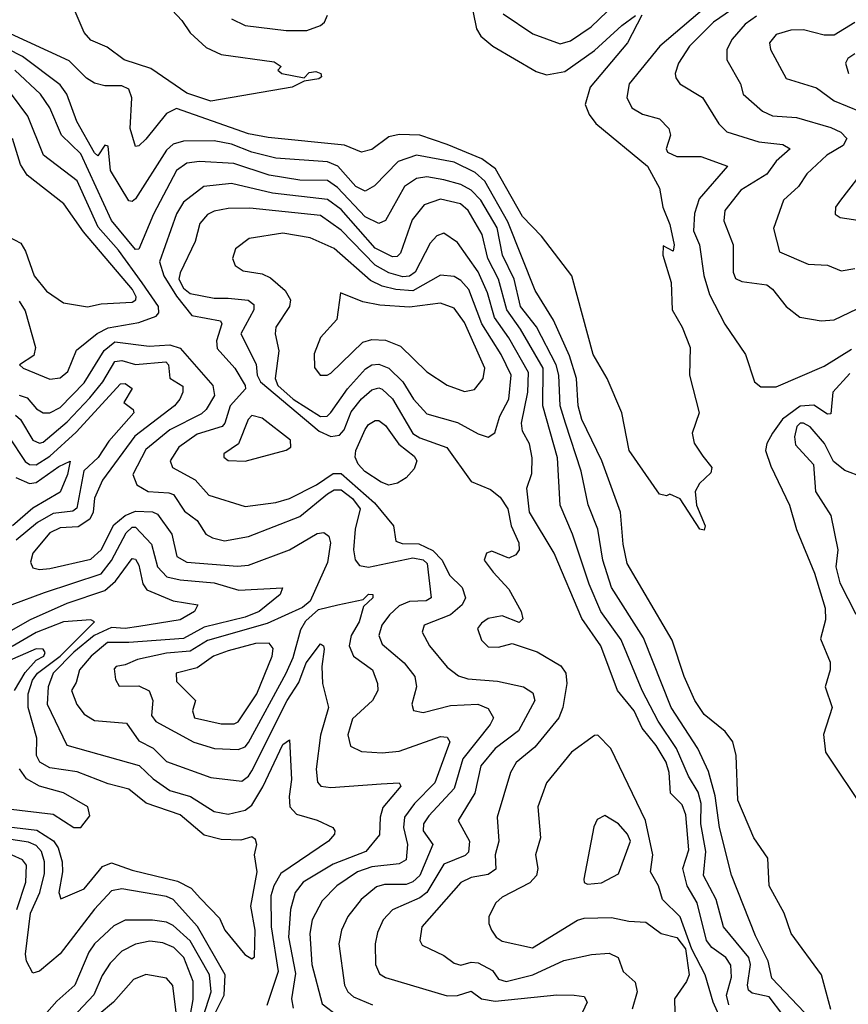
# Model space of a CAD drawing. Extents: x 1308313 to 1441400, y 959662 to 1036319.
# Tile 233 of 256: x 1322737 to 1325156, y 1030199 to 1033072. Entities that reach past the tile are written whole.
import ezdxf

# ---------------------------------------------------------------- set-up
doc = ezdxf.new("R2010")
doc.units = 0

msp = doc.modelspace()

# ---------------------------------------------------------------- linework, layer by layer
at = {"layer": '0CON10XD'}
for points in [[(1324039, 1033199), (1324070.6, 1033045), (1324083.5, 1033023.5), (1324118.2, 1032995), (1324245, 1032921), (1324275, 1032910.7), (1324328.8, 1032921.2), (1324415, 1032982.6), (1324495, 1033055.3), (1324535, 1033084.3)], [(1324148.7, 1033088.7), (1324235, 1033031.2), (1324315, 1033001.8), (1324345, 1033010.7), (1324405, 1033051.7), (1324544.7, 1033185.3)], [(1323295, 1032834.7), (1323225, 1032857.3), (1323119.3, 1032929.2), (1323042, 1032955), (1322992, 1032992), (1322945, 1033012.2), (1322925, 1033034.5), (1322870, 1033165)], [(1323167.1, 1033115), (1323209.9, 1033069.9), (1323235, 1033033.3), (1323280.9, 1032990.9), (1323325, 1032970), (1323479.3, 1032949.3), (1323500, 1032935), (1323490, 1032925), (1323502.5, 1032915), (1323567.5, 1032902.5), (1323582.2, 1032917.8), (1323601.3, 1032921.3), (1323616.2, 1032915), (1323618, 1032905), (1323610.5, 1032899.5), (1323567.7, 1032892.3), (1323532.5, 1032875), (1323295, 1032834.7)], [(1324762, 1033128), (1324606.1, 1032995), (1324516.2, 1032885), (1324509.6, 1032845), (1324523.5, 1032815), (1324555, 1032796.8), (1324605, 1032782.7), (1324631.8, 1032755), (1324636.7, 1032735), (1324624.1, 1032695), (1324627.9, 1032685), (1324655, 1032672.6), (1324725, 1032672.5), (1324802.9, 1032645), (1324721, 1032549), (1324706.5, 1032506.5), (1324704.4, 1032455.6), (1324721.9, 1032415), (1324734.4, 1032325.6), (1324750.6, 1032270.6), (1324795, 1032183.1), (1324855.8, 1032095), (1324882.2, 1032015), (1324900.3, 1032000.3), (1324945, 1032000.8), (1325085, 1032061.3), (1325165, 1032110.5)], [(1324553.3, 1033085), (1324510.9, 1033005), (1324402.5, 1032875), (1324387.6, 1032825), (1324399, 1032795), (1324419.3, 1032769.3), (1324569.3, 1032645), (1324605, 1032580), (1324614.4, 1032525), (1324635, 1032474.2), (1324647.7, 1032415), (1324645, 1032396.7), (1324615, 1032412.5), (1324614.1, 1032385), (1324639, 1032305), (1324641.3, 1032225), (1324670.5, 1032175), (1324694.7, 1032115), (1324692.7, 1032035), (1324720.8, 1031925), (1324700, 1031865), (1324706.1, 1031836.1), (1324731.7, 1031798.3), (1324757.5, 1031765), (1324755, 1031750), (1324721.7, 1031718.3), (1324708.8, 1031695), (1324712.5, 1031655), (1324737.8, 1031595), (1324735, 1031582), (1324722.9, 1031585), (1324665, 1031673.8), (1324635, 1031687.5), (1324625, 1031682.5), (1324605, 1031687.5), (1324516.5, 1031815), (1324494.3, 1031925), (1324452.2, 1032025), (1324411.5, 1032095), (1324348.5, 1032325), (1324260.4, 1032440.4), (1324205, 1032497.8), (1324126.4, 1032636.4), (1324086.3, 1032666.3), (1323985, 1032707.5), (1323905.1, 1032735.1), (1323845, 1032737), (1323815, 1032730), (1323765, 1032692.9), (1323735, 1032685.4), (1323685, 1032705.7), (1323462, 1032728), (1323405, 1032739), (1323195, 1032812.6), (1323165, 1032798.8), (1323105, 1032723.9), (1323085, 1032704.4), (1323075, 1032702.5), (1323059.6, 1032755), (1323064.3, 1032844.3), (1323055, 1032869.6), (1323035, 1032878.7), (1322985, 1032879.1), (1322955, 1032886.7), (1322931.7, 1032901.7), (1322881.7, 1032951.7), (1322634.8, 1033065.2)], [(1323355, 1033074.9), (1323395, 1033055.3), (1323515, 1033040.6), (1323575, 1033040.1), (1323614.6, 1033055), (1323626.7, 1033065), (1323635, 1033085.6)], [(1324815, 1033101), (1324762.2, 1033065), (1324692.4, 1032995), (1324660.3, 1032945), (1324650.3, 1032915), (1324652, 1032902), (1324664.5, 1032885), (1324730, 1032845), (1324777.9, 1032767.9), (1324801.8, 1032745), (1324895, 1032715.9), (1324965, 1032708), (1324986.4, 1032695), (1324945, 1032658.8), (1324918.3, 1032621.7), (1324842.1, 1032575), (1324795.9, 1032515), (1324792.1, 1032485), (1324819.7, 1032415), (1324819.7, 1032335), (1324826.8, 1032316.7), (1324845, 1032307.9), (1324918.3, 1032298.3), (1324935, 1032285.5), (1324974.4, 1032235), (1325014, 1032204), (1325076.3, 1032193.7), (1325115, 1032195.9), (1325182, 1032228)], [(1324887.6, 1033082.4), (1324855, 1033059.1), (1324816.7, 1033015), (1324801.5, 1032985), (1324800.9, 1032955), (1324840.9, 1032885), (1324848.8, 1032855), (1324905, 1032804.7), (1324935, 1032791.6), (1325005, 1032787.1), (1325105, 1032757.2), (1325134.1, 1032744.1), (1325151.3, 1032725), (1325141.2, 1032705), (1325093.2, 1032676.8), (1325035, 1032622.5), (1325010.4, 1032585), (1324967.1, 1032545), (1324937.3, 1032462.7), (1324955.5, 1032395), (1325039.1, 1032359.1), (1325095, 1032355.4), (1325135, 1032339.6), (1325175, 1032346.1)], [(1325175, 1033064.1), (1325115, 1033027.2), (1325085, 1033027.2), (1325025, 1033042.5), (1324988.3, 1033041.7), (1324945, 1033028.8), (1324926.2, 1033005), (1324928.8, 1032985), (1324975, 1032900.9), (1325062.8, 1032872.8), (1325114.5, 1032835), (1325228.9, 1032788.9)], [(1325105, 1030183.3), (1325077.8, 1030285), (1324989.1, 1030405), (1324968.5, 1030465), (1324924.7, 1030545), (1324921.1, 1030625), (1324880, 1030685), (1324833.3, 1030795), (1324828.9, 1030925), (1324818.8, 1030965), (1324796, 1030995), (1324735, 1031044.7), (1324707.8, 1031085), (1324676.3, 1031155), (1324641.8, 1031261.8), (1324510, 1031485), (1324498.6, 1031541.4), (1324490.9, 1031635), (1324436.8, 1031785), (1324378.3, 1031905), (1324367.7, 1031945), (1324362.6, 1032025), (1324341.6, 1032091.6), (1324295.6, 1032195.6), (1324241.9, 1032281.9), (1324162.2, 1032482.2), (1324095, 1032600.6), (1324066.2, 1032626.2), (1324005, 1032656.2), (1323895, 1032677.1), (1323841.5, 1032658.5), (1323772.8, 1032587.2), (1323745, 1032571.6), (1323718, 1032585), (1323665.6, 1032645), (1323635, 1032657.4), (1323485, 1032667.8), (1323415, 1032685.6), (1323355, 1032708.9), (1323305, 1032718.3), (1323215, 1032717.7), (1323185, 1032708.7), (1323165, 1032691.6), (1323075, 1032548.9), (1323065, 1032541.2), (1323055, 1032543.3), (1323001.5, 1032631.5), (1322995, 1032703.1), (1322985, 1032705.6), (1322965, 1032674.5), (1322955, 1032683.8), (1322903.7, 1032775), (1322874.1, 1032855), (1322855, 1032881.6), (1322744.9, 1032964.9), (1322655, 1033010)], [(1325175, 1032972.8), (1325155, 1032958.5), (1325148.2, 1032945), (1325156.7, 1032915)], [(1325046.3, 1030155), (1324933, 1030275), (1324922.3, 1030325), (1324885, 1030398.9), (1324815.2, 1030575.2), (1324780.2, 1030715), (1324767.3, 1030807.3), (1324748.2, 1030878.2), (1324716.5, 1030945), (1324638.4, 1031065), (1324558.2, 1031268.2), (1324464.5, 1031415), (1324439, 1031495), (1324424.4, 1031585), (1324396.1, 1031656.1), (1324376.1, 1031755), (1324329.9, 1031895), (1324314.4, 1031945), (1324310.7, 1032035), (1324303.4, 1032065), (1324245.4, 1032175.4), (1324199.1, 1032235), (1324180, 1032315), (1324146.3, 1032385), (1324131, 1032465), (1324083.6, 1032545), (1324055, 1032574.6), (1324025, 1032590.7), (1323975, 1032604.8), (1323925, 1032613.5), (1323895, 1032608.8), (1323860.2, 1032585), (1323805, 1032486.4), (1323785, 1032477.4), (1323745, 1032496.8), (1323665, 1032582.8), (1323635, 1032602.9), (1323555, 1032603.8), (1323465, 1032618.2), (1323362.2, 1032652.2), (1323262.2, 1032657.8), (1323225, 1032653.5), (1323195, 1032632), (1323127.1, 1032505), (1323085, 1032402.5), (1323075, 1032401.1), (1323005, 1032486.1), (1322915, 1032681), (1322858.4, 1032735), (1322825.2, 1032815), (1322797.6, 1032855), (1322723, 1032925)], [(1322735, 1032250.6), (1322752.6, 1032222.6), (1322782.5, 1032115), (1322778.1, 1032091.9), (1322736.2, 1032065), (1322746.7, 1032055), (1322825, 1032022.7), (1322855, 1032026.7), (1322877.2, 1032045), (1322902.5, 1032107.5), (1322963.2, 1032156.8), (1322995, 1032172.6), (1323085, 1032188.6), (1323135, 1032206.7), (1323143.5, 1032216.5), (1323142.5, 1032235), (1323094.4, 1032304.4), (1323025, 1032399.9), (1322966.2, 1032466.2), (1322905, 1032601.9), (1322806.8, 1032676.8), (1322760.4, 1032790.4), (1322712.8, 1032855)], [(1322935, 1032234.4), (1322975, 1032243), (1323065, 1032247.7), (1323075.7, 1032254.3), (1323076.8, 1032263.2), (1323066.1, 1032285), (1322923.1, 1032453.1), (1322865.7, 1032535), (1322758.5, 1032618.5), (1322739.6, 1032649.6), (1322715.6, 1032725)], [(1325210.4, 1032645), (1325132.7, 1032545), (1325118.9, 1032525), (1325117.5, 1032505), (1325132.5, 1032495), (1325255, 1032476.7)], [(1324965, 1030167.7), (1324925, 1030221), (1324875, 1030231.4), (1324865, 1030239.6), (1324861.5, 1030255), (1324870.1, 1030315), (1324865.9, 1030335), (1324791.1, 1030425), (1324769.7, 1030505), (1324733, 1030575), (1324739.8, 1030645), (1324725.5, 1030725), (1324726.3, 1030785), (1324718.1, 1030818.1), (1324689.5, 1030865), (1324654.6, 1030945), (1324601.2, 1031025), (1324554.6, 1031115), (1324492.4, 1031262.4), (1324433.5, 1031345), (1324399.2, 1031425), (1324351.1, 1031571.1), (1324315.2, 1031655), (1324306.7, 1031793.3), (1324264.1, 1031945), (1324265.1, 1032055), (1324199.1, 1032169.1), (1324159.1, 1032225), (1324134.4, 1032314.4), (1324103.5, 1032375), (1324086.9, 1032445), (1324046.2, 1032515), (1324024, 1032535), (1323965, 1032548.5), (1323917.9, 1032532.1), (1323882.4, 1032487.6), (1323848.8, 1032391.2), (1323838.5, 1032381.5), (1323825, 1032380.5), (1323775, 1032405.1), (1323675, 1032518.5), (1323635, 1032547.6), (1323475, 1032565.6), (1323355, 1032593.9), (1323274.6, 1032585.4), (1323215, 1032539.3), (1323194.5, 1032505.5), (1323144.9, 1032365.1), (1323157.7, 1032325), (1323195, 1032265.3), (1323239.1, 1032209.1), (1323323.3, 1032193.3), (1323327, 1032185), (1323311.5, 1032135), (1323312.9, 1032112.9), (1323364.7, 1032055), (1323395.4, 1032005), (1323395.8, 1031995), (1323351.2, 1031945), (1323336, 1031895), (1323327.8, 1031885), (1323255, 1031862.7), (1323201.4, 1031825), (1323176.1, 1031785), (1323182.9, 1031765), (1323249.1, 1031729.1), (1323289.1, 1031685), (1323395, 1031651.4), (1323485, 1031663.5), (1323525, 1031675.2), (1323603.8, 1031715), (1323652.2, 1031747.8), (1323675, 1031747.3), (1323772.4, 1031662.4), (1323828.4, 1031595), (1323835, 1031550), (1323853.8, 1031543.8), (1323902.2, 1031542.2), (1323942.6, 1031522.6), (1323970.1, 1031495), (1323991.3, 1031451.3), (1324028.7, 1031415), (1324038.4, 1031385), (1324028.2, 1031365), (1323994.9, 1031335.1), (1323917.8, 1031305), (1323911.8, 1031285), (1323933.3, 1031245), (1323985, 1031182.9), (1324017.5, 1031157.5), (1324045, 1031148.4), (1324131.5, 1031141.5), (1324207.5, 1031125), (1324235, 1031108.2), (1324240.5, 1031085), (1324193.2, 1030996.8), (1324125, 1030945.2), (1324082.9, 1030895), (1324065.9, 1030815), (1324016.5, 1030735), (1324049.7, 1030675), (1324047.4, 1030642.6), (1324037.1, 1030632.9), (1323975, 1030607.7), (1323925.4, 1030524.6), (1323905, 1030509.6), (1323825.5, 1030474.5), (1323797.8, 1030445), (1323781.4, 1030408.6), (1323774.2, 1030375), (1323776, 1030315), (1323787.6, 1030287.6), (1323805, 1030277.1), (1323985, 1030223.6), (1324015, 1030224.8), (1324055, 1030237.4), (1324084.7, 1030214.7), (1324125, 1030208.3), (1324305, 1030226.5), (1324355.7, 1030225.8), (1324385, 1030221.5), (1324393.8, 1030205), (1324352.5, 1030117.5)], [(1324807.4, 1030197.4), (1324800.2, 1030225), (1324815, 1030278), (1324812.9, 1030312.9), (1324798.1, 1030335), (1324757.6, 1030365), (1324741.8, 1030385), (1324714.6, 1030495), (1324685.1, 1030545), (1324672.6, 1030595), (1324690.8, 1030649.2), (1324682.1, 1030752.1), (1324670.6, 1030780.6), (1324636.9, 1030815), (1324633.1, 1030875), (1324624.6, 1030905), (1324595, 1030954.4), (1324554.3, 1031004.3), (1324530.5, 1031055), (1324482.2, 1031115), (1324433.2, 1031245), (1324378.2, 1031325), (1324297.6, 1031515), (1324225.4, 1031635), (1324217.3, 1031705), (1324231.9, 1031748.1), (1324233.1, 1031793.1), (1324224.8, 1031834.8), (1324205, 1031871.4), (1324201.6, 1031895), (1324220.8, 1031985), (1324222.7, 1032042.7), (1324165, 1032144), (1324123, 1032203), (1324102.7, 1032275), (1324075, 1032336.5), (1324015, 1032422.3), (1323975, 1032449.1), (1323955, 1032441.8), (1323935, 1032420), (1323891, 1032335), (1323875, 1032323.7), (1323855, 1032321.4), (1323815, 1032333.3), (1323775, 1032356.2), (1323675, 1032458.3), (1323615, 1032500.7), (1323408.3, 1032521.7), (1323345, 1032521.3), (1323305, 1032513.4), (1323285, 1032503.5), (1323262.8, 1032477.2), (1323249.3, 1032425), (1323205, 1032333.3), (1323201.5, 1032315), (1323215, 1032288.5), (1323235, 1032273), (1323305, 1032259.1), (1323345, 1032259.8), (1323403.5, 1032253.5), (1323420.6, 1032240.6), (1323420, 1032225), (1323382.6, 1032155), (1323426.8, 1032066.8), (1323430.4, 1032035), (1323439.8, 1032015), (1323611, 1031871), (1323645, 1031855.9), (1323670.6, 1031859.4), (1323684.4, 1031875.6), (1323705, 1031927.6), (1323735, 1031966), (1323765, 1031992.4), (1323785, 1031997.5), (1323795, 1031994), (1323825.3, 1031965.3), (1323885, 1031864.1), (1323905, 1031851.6), (1323983.9, 1031823.9), (1324055, 1031724.5), (1324111.2, 1031701.2), (1324139.2, 1031679.2), (1324162.1, 1031645), (1324171.8, 1031595), (1324193.7, 1031545), (1324194.7, 1031525.3), (1324185, 1031510.5), (1324165, 1031500.5), (1324115, 1031521.1), (1324100, 1031515), (1324093.3, 1031495), (1324119.5, 1031459.5), (1324165, 1031410), (1324201.2, 1031345), (1324206.1, 1031323.9), (1324195, 1031313.3), (1324145, 1031332.5), (1324105, 1031324.4), (1324085, 1031311.1), (1324073.8, 1031295), (1324085, 1031261.4), (1324105, 1031242.1), (1324135, 1031241.2), (1324175, 1031251.4), (1324247.7, 1031227.7), (1324316.3, 1031186.3), (1324331.2, 1031165), (1324334.3, 1031135), (1324322.6, 1031065), (1324310.7, 1031035), (1324241.2, 1030948.8), (1324186, 1030904), (1324169.4, 1030875), (1324130.8, 1030745), (1324135.7, 1030675), (1324124.8, 1030635), (1324126.6, 1030593.4), (1324105, 1030577.3), (1324055, 1030568.8), (1324025, 1030554.7), (1323911.3, 1030425), (1323905.4, 1030385.4), (1323911.7, 1030371.7), (1323975, 1030340.9), (1324005, 1030318.5), (1324025, 1030313.2), (1324055, 1030321.4), (1324075, 1030319.5), (1324117.1, 1030297.1), (1324135, 1030271.8), (1324157.5, 1030265), (1324234.9, 1030285.1), (1324325, 1030327), (1324405.8, 1030344.2), (1324457.8, 1030347.8), (1324483.6, 1030335), (1324498.5, 1030295), (1324533.8, 1030263.8), (1324540, 1030235), (1324525.2, 1030184.8)], [(1322685, 1032449.4), (1322740.3, 1032420.3), (1322753.9, 1032396.1), (1322778.6, 1032325), (1322815, 1032280.2), (1322865, 1032245.6), (1322935, 1032234.4)], [(1324105, 1031854), (1324123.9, 1031866.1), (1324139, 1031915), (1324165.1, 1031965), (1324171.5, 1032035), (1324142.8, 1032095), (1324085.6, 1032185), (1324048, 1032285), (1324025, 1032311.1), (1324005, 1032322.3), (1323965, 1032326.6), (1323885, 1032281.2), (1323834.5, 1032284.5), (1323795, 1032294.3), (1323761.2, 1032311.2), (1323655, 1032404.8), (1323585, 1032435.7), (1323505, 1032449), (1323406.6, 1032433.4), (1323367, 1032403), (1323358.2, 1032375), (1323365.6, 1032355), (1323389.3, 1032339.3), (1323445, 1032330.2), (1323469.2, 1032319.2), (1323511.5, 1032281.5), (1323527.1, 1032255), (1323524.1, 1032235), (1323484.6, 1032174.6), (1323482.7, 1032155), (1323493.8, 1032106.2), (1323482.9, 1032025), (1323490.8, 1032005), (1323535, 1031964.4), (1323615, 1031914.5), (1323634.5, 1031915.5), (1323645, 1031925.8), (1323693.8, 1031995), (1323746.4, 1032053.6), (1323765, 1032065.2), (1323785, 1032066.8), (1323815, 1032055.2), (1323855, 1032014.8), (1323886.2, 1031965), (1323925, 1031921.8), (1324015, 1031896.5), (1324075, 1031863.3), (1324105, 1031854)], [(1324035, 1031986.9), (1324065, 1031992.5), (1324090, 1032025), (1324095.2, 1032055), (1324035, 1032188.1), (1324005, 1032230), (1323965, 1032244.8), (1323875, 1032232.7), (1323788.6, 1032238.6), (1323739.1, 1032249.1), (1323673.3, 1032275), (1323662.6, 1032197.4), (1323615.3, 1032144.7), (1323596.5, 1032096.5), (1323597.1, 1032057.1), (1323614.2, 1032035), (1323634.5, 1032034.5), (1323645, 1032040.9), (1323738.5, 1032131.5), (1323765, 1032138.7), (1323805, 1032136.5), (1323848.9, 1032118.9), (1323925, 1032044.7), (1323985, 1032005.3), (1324035, 1031986.9)], [(1322735, 1031975.9), (1322758.7, 1031968.7), (1322786.3, 1031936.3), (1322805, 1031925.2), (1322825.3, 1031925.3), (1322855, 1031940.6), (1322925, 1032012.7), (1322983.3, 1032106.7), (1323015, 1032131.8), (1323115, 1032119.3), (1323175, 1032122.8), (1323205, 1032113.8), (1323300.4, 1032005), (1323305.8, 1031975), (1323281.1, 1031935), (1323267.7, 1031922.3), (1323175, 1031875.1), (1323105, 1031818.3), (1323067, 1031745), (1323079.1, 1031715), (1323111.9, 1031695), (1323171.8, 1031691.8), (1323186.1, 1031686.1), (1323217.8, 1031637.8), (1323255, 1031610.7), (1323280.7, 1031570.7), (1323299.6, 1031559.6), (1323335, 1031551.2), (1323405, 1031564), (1323555, 1031622.7), (1323635, 1031688.9), (1323655, 1031700), (1323675, 1031700.2), (1323708.7, 1031675), (1323730.9, 1031645), (1323716, 1031585), (1323711.2, 1031525), (1323716.3, 1031496.3), (1323729.1, 1031479.1), (1323754.8, 1031474.8), (1323885, 1031501.3), (1323915, 1031495.9), (1323926.3, 1031485), (1323938.2, 1031385), (1323923.5, 1031376.5), (1323875, 1031373.8), (1323845, 1031362), (1323816.2, 1031335), (1323794.2, 1031305), (1323785.5, 1031275), (1323795, 1031249.7), (1323858.9, 1031195), (1323890.2, 1031155), (1323895.3, 1031125), (1323881.2, 1031075), (1323886.4, 1031056.4), (1323915, 1031050.3), (1323995, 1031070.8), (1324074.4, 1031074.4), (1324105, 1031062.3), (1324119.7, 1031035), (1324110.3, 1031015), (1324030.3, 1030915), (1324005, 1030828.4), (1323931.1, 1030748.9), (1323915.9, 1030725), (1323914.8, 1030705), (1323943.3, 1030665), (1323905, 1030574.8), (1323885, 1030556.1), (1323865, 1030548.8), (1323801.8, 1030548.2), (1323778.2, 1030541.8), (1323734.1, 1030505), (1323694.7, 1030455), (1323676.3, 1030415), (1323669, 1030375), (1323684.8, 1030255), (1323694.7, 1030235), (1323711, 1030221), (1323767.3, 1030197.3)], [(1322725, 1031917.7), (1322738.9, 1031905), (1322774.9, 1031844.9), (1322795, 1031836), (1322805, 1031839.1), (1322875, 1031898.4), (1322941.6, 1031968.4), (1322979.2, 1032015), (1323015, 1032074.2), (1323035, 1032077.9), (1323075, 1032066), (1323163.5, 1032073.5), (1323170.8, 1032065), (1323175, 1032026.2), (1323212.9, 1032002.9), (1323213.2, 1031985), (1323204.8, 1031965), (1323188.4, 1031945), (1323072.9, 1031857.1), (1322978.3, 1031728.3), (1322955, 1031675.4), (1322951, 1031635), (1322941.2, 1031615), (1322907.4, 1031592.6), (1322855, 1031589), (1322825.2, 1031575), (1322775.6, 1031515), (1322768.7, 1031488.7), (1322775, 1031472.9), (1322795, 1031467.2), (1322825, 1031470.3), (1322945, 1031497.7), (1322974.5, 1031525), (1323012, 1031598), (1323044.5, 1031625.5), (1323075, 1031637.9), (1323125, 1031636.4), (1323138.8, 1031628.8), (1323180.8, 1031570.8), (1323195.2, 1031505.2), (1323225, 1031489.5), (1323372.9, 1031477.1), (1323405, 1031480), (1323525, 1031524.8), (1323605, 1031572.4), (1323625, 1031576), (1323639.1, 1031565), (1323644.3, 1031545), (1323635, 1031488.1), (1323584.8, 1031375.2), (1323562.8, 1031357.2), (1323459.5, 1031310.5), (1323285, 1031260.8), (1323235, 1031229.4), (1323165, 1031223.7), (1323080.8, 1031205), (1323045, 1031189.2), (1323018.6, 1031185), (1323012.6, 1031177.4), (1323016.6, 1031146.6), (1323027.6, 1031127.6), (1323085, 1031128.6), (1323115, 1031113.9), (1323126, 1031085), (1323121.9, 1031041.9), (1323133.9, 1031023.9), (1323245, 1030963.4), (1323305.2, 1030945.2), (1323375, 1030942.6), (1323395, 1030950.4), (1323405, 1030962.9), (1323514.5, 1031165), (1323535, 1031211.1), (1323557.6, 1031292.4), (1323571.9, 1031318.1), (1323608.9, 1031351.1), (1323665.2, 1031364.8), (1323739.7, 1031380.3), (1323755, 1031395.9), (1323767.8, 1031395), (1323767.9, 1031385), (1323740.4, 1031359.6), (1323727.8, 1031315), (1323704.9, 1031275), (1323699, 1031245), (1323711.8, 1031215), (1323766.5, 1031175), (1323781.8, 1031135), (1323782, 1031115), (1323766.6, 1031085), (1323708.3, 1031031.7), (1323695.3, 1030985), (1323702.4, 1030952.4), (1323735, 1030936.7), (1323795, 1030932.6), (1323845, 1030937.3), (1323965, 1030980.3), (1323985, 1030978.5), (1323992.3, 1030965), (1323949, 1030845), (1323889.5, 1030785), (1323860, 1030745), (1323856.9, 1030715), (1323869.1, 1030665), (1323865, 1030620.4), (1323845, 1030608.4), (1323765, 1030600), (1323722.9, 1030585), (1323662.5, 1030545), (1323619.7, 1030500.3), (1323591, 1030445), (1323583.7, 1030405), (1323589.7, 1030315), (1323619.8, 1030199.8), (1323665.4, 1030165)], [(1325160.8, 1032039.2), (1325110.3, 1031985), (1325105, 1031922.2), (1325095, 1031921.1), (1325055, 1031947.4), (1325015, 1031944.1), (1324963.7, 1031906.3), (1324935.1, 1031865), (1324918.3, 1031835), (1324914.4, 1031815), (1324929.3, 1031769.3), (1324983.8, 1031655), (1325004.8, 1031584.8), (1325056.8, 1031456.8), (1325088.1, 1031355), (1325089.4, 1031320.6), (1325074.6, 1031265), (1325103.2, 1031196.8), (1325102.9, 1031175), (1325088.4, 1031125), (1325108.4, 1031065), (1325083.5, 1030986.5), (1325089.2, 1030935), (1325205, 1030761.5)], [(1322705, 1031854.4), (1322752.4, 1031782.4), (1322765, 1031774), (1322785, 1031773.5), (1322825, 1031797.9), (1322901.8, 1031868.2), (1323030.7, 1032009.3), (1323045, 1032010.4), (1323065.6, 1031995.6), (1323041.1, 1031955), (1323068.5, 1031935), (1323069.7, 1031925), (1322997.5, 1031842.5), (1322965.8, 1031794.2), (1322924.5, 1031755.5), (1322903.7, 1031646.3), (1322892.1, 1031637.9), (1322835, 1031630.8), (1322788.8, 1031605), (1322726.7, 1031553.3)], [(1323395, 1031784), (1323515, 1031815.7), (1323528.2, 1031825), (1323527, 1031845), (1323445, 1031909.3), (1323415, 1031916.9), (1323404.3, 1031905), (1323375.2, 1031834.8), (1323332.9, 1031805), (1323332.9, 1031795), (1323345.4, 1031785.4), (1323395, 1031784)], [(1323815, 1031714.2), (1323792.1, 1031722.1), (1323744, 1031754), (1323724.9, 1031774.9), (1323716.1, 1031795), (1323717.7, 1031815), (1323745, 1031876.2), (1323755, 1031891.2), (1323775, 1031902.8), (1323785, 1031902.4), (1323805, 1031888.1), (1323843.6, 1031833.6), (1323888.7, 1031798.7), (1323896.5, 1031785), (1323888.5, 1031761.5), (1323865.1, 1031734.9), (1323840.3, 1031719.7), (1323815, 1031714.2)], [(1325197.3, 1031737.3), (1325146.2, 1031756.2), (1325112.8, 1031782.8), (1325086.3, 1031835), (1325045, 1031883.9), (1325025, 1031894.6), (1325015, 1031894.4), (1325005.6, 1031885), (1324998.6, 1031855), (1325001.5, 1031831.5), (1325054, 1031774), (1325060, 1031695), (1325104.8, 1031624.8), (1325125.4, 1031525.4), (1325119.3, 1031475), (1325131.3, 1031428.7), (1325177.6, 1031337.6)], [(1322725.7, 1031735.7), (1322765, 1031719), (1322785, 1031721.9), (1322851.5, 1031768.5), (1322884.1, 1031784.1), (1322876.2, 1031745), (1322855, 1031693.7), (1322775, 1031646.8), (1322716, 1031595)], [(1322715, 1031365.3), (1322809.6, 1031400.4), (1322975, 1031454.6), (1323005, 1031493.7), (1323048, 1031575), (1323065, 1031590.8), (1323075, 1031591.6), (1323122, 1031542), (1323139.1, 1031475), (1323166.4, 1031446.4), (1323205, 1031437.3), (1323305, 1031428.7), (1323376.9, 1031406.9), (1323504.3, 1031414.3), (1323497.6, 1031395), (1323435.9, 1031345), (1323395, 1031328.5), (1323275, 1031299.6), (1323215, 1031266.7), (1323055, 1031254.2), (1322993.3, 1031255), (1322945.3, 1031214.7), (1322911, 1031175), (1322901.9, 1031138.1), (1322888.2, 1031115), (1322903.5, 1031073.5), (1322925.2, 1031045.2), (1322955, 1031027), (1323048.9, 1031018.9), (1323085, 1030967.3), (1323126.2, 1030946.2), (1323165, 1030907.5), (1323295, 1030860.9), (1323385, 1030850), (1323405, 1030864.2), (1323415, 1030880.3), (1323517.4, 1031085), (1323552, 1031138), (1323573, 1031195), (1323615, 1031250.6), (1323624, 1031245), (1323625.3, 1031235.3), (1323618.5, 1031185), (1323621, 1031135), (1323638.8, 1031065), (1323615.5, 1030984.5), (1323601.9, 1030885), (1323606.6, 1030846.6), (1323615.8, 1030835.8), (1323645, 1030831.4), (1323792.2, 1030842.2), (1323845, 1030845.4), (1323849.6, 1030835), (1323797.1, 1030772.9), (1323789.1, 1030745), (1323787.1, 1030692.9), (1323747.8, 1030645), (1323652.1, 1030607.9), (1323564.7, 1030555), (1323541.3, 1030525), (1323527, 1030475), (1323521.2, 1030395), (1323541.7, 1030288.3), (1323530, 1030215), (1323535, 1030187.8)], [(1322705, 1031285.7), (1322768.4, 1031321.6), (1322875, 1031369.2), (1322985, 1031406), (1323016.4, 1031433.6), (1323065, 1031499.7), (1323075, 1031498.1), (1323085, 1031480.4), (1323096.2, 1031426.2), (1323108, 1031408), (1323185, 1031375.9), (1323256.5, 1031365), (1323247.2, 1031345), (1323205, 1031320.5), (1323085, 1031300.9), (1323045, 1031295.1), (1323005, 1031298.6), (1322954.1, 1031275), (1322895, 1031226.1), (1322834.9, 1031165), (1322820.3, 1031125), (1322817.5, 1031075), (1322874.8, 1030954.8), (1323086, 1030896), (1323126.3, 1030856.3), (1323175, 1030822.8), (1323235.4, 1030805), (1323305, 1030761), (1323345, 1030754), (1323395, 1030765.5), (1323415, 1030780.2), (1323446.6, 1030833.4), (1323505, 1030956.6), (1323525, 1030970.8), (1323530.2, 1030855), (1323523.3, 1030805), (1323525.9, 1030775), (1323545, 1030753.3), (1323605, 1030736.5), (1323650.8, 1030715), (1323657.3, 1030705), (1323655.5, 1030695), (1323638.2, 1030675), (1323499.3, 1030580.7), (1323478.5, 1030545), (1323469.6, 1030515), (1323471, 1030425), (1323491.2, 1030295), (1323458.1, 1030195)], [(1323265, 1030507.3), (1323320, 1030450), (1323335.5, 1030415), (1323393.9, 1030343.9), (1323415, 1030331.9), (1323422.6, 1030337.4), (1323424, 1030415), (1323411.7, 1030485), (1323430, 1030585), (1323422.3, 1030635), (1323428.9, 1030665), (1323425, 1030680), (1323415, 1030687.9), (1323382, 1030678), (1323325, 1030679.5), (1323275, 1030692.8), (1323205, 1030751.7), (1323105.6, 1030785.6), (1323055, 1030826.9), (1322995, 1030842.5), (1322905, 1030877.6), (1322825, 1030888.7), (1322795.3, 1030905), (1322785.7, 1030925), (1322787.2, 1030975), (1322761.3, 1031065), (1322761.3, 1031105), (1322773.9, 1031145), (1322788.7, 1031165), (1322855, 1031214.6), (1322955.4, 1031315), (1322945, 1031320.9), (1322865, 1031315.3), (1322785, 1031283.9), (1322715, 1031243)], [(1323362.7, 1031017.3), (1323375, 1031022.8), (1323429.3, 1031105), (1323474.4, 1031215), (1323477.2, 1031237.2), (1323465, 1031252.4), (1323425, 1031251.8), (1323345, 1031230.3), (1323302.9, 1031215), (1323255, 1031181), (1323193.9, 1031165), (1323195, 1031141.1), (1323250, 1031085), (1323241.5, 1031055), (1323247.5, 1031035), (1323325, 1031017.5), (1323362.7, 1031017.3)], [(1322721.3, 1031115), (1322753, 1031167), (1322785, 1031202.6), (1322806.9, 1031215), (1322810.8, 1031225), (1322805.6, 1031235.6), (1322785, 1031235.9), (1322685, 1031192.1)], [(1324790.6, 1030139.4), (1324761.7, 1030205), (1324738.3, 1030285), (1324699.3, 1030359.3), (1324665, 1030453.8), (1324613.8, 1030505), (1324601.5, 1030545), (1324578, 1030585), (1324584.8, 1030635), (1324563.6, 1030735), (1324463, 1030945), (1324425, 1030983.9), (1324415, 1030983.6), (1324347.9, 1030935), (1324274.5, 1030845.5), (1324249.4, 1030775), (1324257.8, 1030685), (1324242.7, 1030635), (1324249.3, 1030595), (1324245.3, 1030575), (1324226.6, 1030553.4), (1324145, 1030511.1), (1324127.1, 1030495), (1324106.4, 1030455), (1324106.4, 1030435), (1324114.6, 1030415)], [(1322695, 1030769.9), (1322835, 1030753.6), (1322895, 1030714.6), (1322915.6, 1030714.4), (1322941.5, 1030748.5), (1322936, 1030775), (1322865, 1030815.9), (1322795, 1030835.2), (1322757, 1030857), (1322736, 1030886)], [(1324395, 1030549.4), (1324435, 1030553.5), (1324485, 1030580), (1324520, 1030675), (1324511.1, 1030695), (1324485, 1030725.5), (1324445, 1030750), (1324422.3, 1030737.7), (1324413, 1030717), (1324384.1, 1030564.1), (1324384.4, 1030554.4), (1324395, 1030549.4)], [(1322697.8, 1030717.8), (1322786.5, 1030706.5), (1322835.7, 1030675.8), (1322849.4, 1030655), (1322860.9, 1030615), (1322861.7, 1030585), (1322851, 1030525), (1322856.7, 1030506.7), (1322925, 1030536), (1322978.8, 1030601.2), (1323005, 1030611.9), (1323065, 1030589.9), (1323197.9, 1030557.9), (1323237.7, 1030537.7), (1323265, 1030507.3)], [(1323303.3, 1030165), (1323334.1, 1030225), (1323336.6, 1030285), (1323256, 1030426), (1323185.3, 1030505), (1323165, 1030513.7), (1323035, 1030535.6), (1323005, 1030529.7), (1322955, 1030476.2), (1322855, 1030346.1), (1322795, 1030295.5), (1322775, 1030289.2), (1322756.4, 1030325), (1322753.7, 1030345), (1322768.7, 1030465), (1322795.9, 1030525), (1322809, 1030581), (1322808.8, 1030615), (1322800.9, 1030645), (1322785, 1030662.4), (1322762.1, 1030672.1), (1322665, 1030686.1)], [(1322728.1, 1030475), (1322754.8, 1030554.8), (1322757, 1030605), (1322745, 1030620.7), (1322715, 1030634.5)], [(1323263.9, 1030135), (1323296, 1030235), (1323290.9, 1030285), (1323235, 1030383.8), (1323185, 1030428.4), (1323165, 1030438.6), (1323125, 1030444.8), (1323045, 1030444.4), (1323012.1, 1030427.9), (1322955, 1030375.3), (1322938.9, 1030351.1), (1322897.4, 1030255), (1322845, 1030207.5), (1322801.8, 1030158.2)], [(1324114.6, 1030415), (1324127.9, 1030395), (1324145, 1030382.9), (1324233.6, 1030363.6), (1324365, 1030444.2), (1324385, 1030450), (1324465, 1030452.6), (1324515, 1030441.6), (1324565, 1030438.9), (1324609.2, 1030405), (1324655, 1030393.6), (1324680.9, 1030360.9), (1324690.9, 1030285), (1324683.7, 1030265), (1324649, 1030215), (1324649.4, 1030175)], [(1323226, 1030115), (1323243.3, 1030213.3), (1323242.8, 1030265), (1323215.9, 1030335), (1323187.2, 1030365), (1323155, 1030378.6), (1323116.5, 1030383.5), (1323074.6, 1030374.6)], [(1323074.6, 1030374.6), (1323035, 1030354.2), (1323000.8, 1030319.2), (1322977.3, 1030282.7), (1322953.2, 1030226.8), (1322845, 1030111.3)], [(1323193.8, 1030175), (1323183.8, 1030253.8), (1323165.5, 1030275.5), (1323105, 1030285.6), (1323069, 1030271), (1323010.7, 1030205), (1322927.2, 1030135)]]:
    msp.add_lwpolyline(points, dxfattribs=at)

doc.saveas('drawing.dxf')
